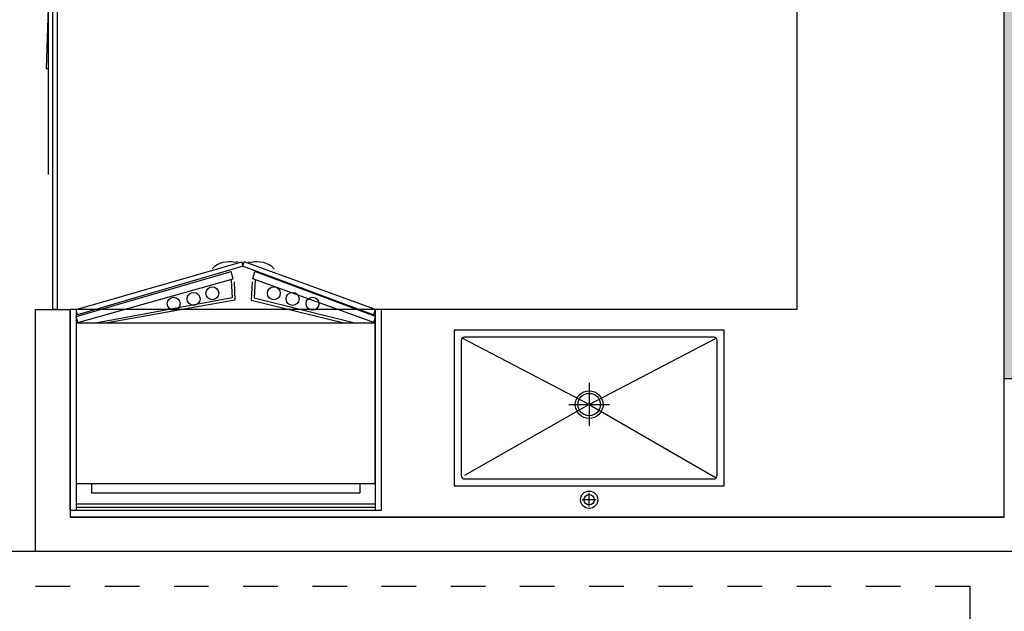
# Model space of a CAD drawing. Header units: millimetres. Extents: x 296296 to 297283, y 219875 to 220035.
# Tile 252 of 256: x 297210.33 to 297213.17, y 220009.91 to 220011.62. Entities that reach past the tile are written whole.
import ezdxf

# ---------------------------------------------------------------- set-up
doc = ezdxf.new("R2010")
doc.units = ezdxf.units.MM
doc.linetypes.add('185洋房-边套（报建版）-旧规$0$洋房户型$0$_DASH', pattern=[0.6, 0.4, -0.2])

# ---------------------------------------------------------------- blocks, each defined once
blk = doc.blocks.new('sayea5yuteaytuytrauyt')
h = blk.add_hatch()
h.set_pattern_fill('钢筋混凝土', color=253, scale=100)
h.set_pattern_definition([(45, (0, 0), (-176.776695, 176.776695), []), (50, (0, 0), (717.26018, -62.75213), [75, -825]), (355, (0, 0), (-138.75133, 752.19213), [60, -660]), (100.4514, (59.8, -5.2), (578.5094, 689.43954), [63.7402, -701.1421]), (46.1842, (0, 200), (1067.24105, -165.519), [112.5, -1237.5]), (96.6356, (88.9, 186.2), (934.6627, 974.1179), [95.6103, -1051.713]), (351.1842, (0, 200), (934.662, 974.1186), [90, -990]), (21, (100, 150), (596.90705, -402.6189), [75, -825]), (326, (100, 150), (243.31533, 725.15005), [60, -660]), (71.4514, (149.74, 116.45), (840.22263, 322.5305), [63.7402, -701.1421]), (37.5, (0, 0), (12.159855, 332.893854), [0, -652, 0, -670, 0, -662.5]), (7.5, (0, 0), (263.06954, 394.41171), [0, -382, 0, -637, 0, -252.5]), (327.5, (-223, 0), (533.822436, -22.55487), [0, -250, 0, -780, 0, -1035]), (317.5, (-323, 0), (583.18617, 100.10498), [0, -325, 0, -518, 0, -735])])
h.paths.add_polyline_path([(1007424.9, 89058.4), (1007424.9, 87258.4), (1007174.9, 87258.4), (1007174.9, 89058.4)])
h.paths.add_polyline_path([(1021574.9, 89058.4), (1021574.9, 87258.4), (1021324.9, 87258.4), (1021324.9, 89058.4)])
h.paths.add_polyline_path([(989374.9, 89058.4), (989374.9, 87258.4), (989124.9, 87258.4), (989124.9, 89058.4)])
h.paths.add_polyline_path([(1039624.9, 89058.4), (1039624.9, 87258.4), (1039374.9, 87258.4), (1039374.9, 89058.4)])
h.paths.add_polyline_path([(1014474.9, 87858.4), (1014474.9, 84858.4), (1014274.9, 84858.4), (1014274.9, 87858.4)])
h.paths.add_polyline_path([(1044574.9, 92958.4), (1044574.9, 91158.4), (1044374.9, 91158.4), (1044374.9, 92758.4), (1044074.9, 92758.4), (1044074.9, 92958.4)])
h.paths.add_polyline_path([(984374.9, 92758.4), (984374.9, 91158.4), (984174.9, 91158.4), (984174.9, 92958.4), (984674.9, 92958.4), (984674.9, 92758.4)])
h.paths.add_polyline_path([(1027974.9, 92758.4), (1027974.9, 91258.4), (1027774.9, 91258.4), (1027774.9, 92958.4), (1028324.9, 92958.4), (1028324.9, 92758.4)])
h.paths.add_polyline_path([(1000974.9, 92958.4), (1000974.9, 91258.4), (1000774.9, 91258.4), (1000774.9, 92758.4), (1000424.9, 92758.4), (1000424.9, 92958.4)])
h.paths.add_polyline_path([(1033174.9, 92958.4), (1033174.9, 91258.4), (1032974.9, 91258.4), (1032974.9, 92758.4), (1032624.9, 92758.4), (1032624.9, 92958.4)])
h.paths.add_polyline_path([(995774.9, 92758.4), (995774.9, 91258.4), (995574.9, 91258.4), (995574.9, 92958.4), (996124.9, 92958.4), (996124.9, 92758.4)])
h.paths.add_polyline_path([(1014874.9, 80258.4), (1014874.9, 80058.4), (1014274.9, 80058.4), (1014274.9, 81858.4), (1014474.9, 81858.4), (1014474.9, 80258.4)])
h.paths.add_polyline_path([(1046674.9, 92358.4), (1046674.9, 90658.4), (1046474.9, 90658.4), (1046474.9, 92158.4), (1046024.9, 92158.4), (1046024.9, 92358.4)])
h.paths.add_polyline_path([(982274.9, 92158.4), (982274.9, 90658.4), (982074.9, 90658.4), (982074.9, 92358.4), (982724.9, 92358.4), (982724.9, 92158.4)])
h.paths.add_polyline_path([(1042874.9, 80058.4), (1042874.9, 79458.4), (1042074.9, 79458.4), (1042074.9, 79658.4), (1042674.9, 79658.4), (1042674.9, 80258.4), (1043624.9, 80258.4), (1043624.9, 80058.4)])
h.paths.add_polyline_path([(1010674.9, 80058.4), (1010674.9, 79458.4), (1009874.9, 79458.4), (1009874.9, 79658.4), (1010474.9, 79658.4), (1010474.9, 80258.4), (1011424.9, 80258.4), (1011424.9, 80058.4)])
h.paths.add_polyline_path([(1018874.9, 79658.4), (1018874.9, 79458.4), (1018074.9, 79458.4), (1018074.9, 80058.4), (1017324.9, 80058.4), (1017324.9, 80258.4), (1018274.9, 80258.4), (1018274.9, 79658.4)])
h.paths.add_polyline_path([(986674.9, 79658.4), (986674.9, 79458.4), (985874.9, 79458.4), (985874.9, 80058.4), (985124.9, 80058.4), (985124.9, 80258.4), (986074.9, 80258.4), (986074.9, 79658.4)])
h.paths.add_polyline_path([(1016574.9, 92758.4), (1016574.9, 91158.4), (1016374.9, 91158.4), (1016374.9, 92158.4), (1016074.9, 92158.4), (1016074.9, 92358.4), (1016374.9, 92358.4), (1016374.9, 92958.4), (1016874.9, 92958.4), (1016874.9, 92758.4)])
h.paths.add_polyline_path([(1012374.9, 92158.4), (1012374.9, 91158.4), (1012174.9, 91158.4), (1012174.9, 92758.4), (1011874.9, 92758.4), (1011874.9, 92958.4), (1012374.9, 92958.4), (1012374.9, 92358.4), (1012674.9, 92358.4), (1012674.9, 92158.4)])
h.paths.add_polyline_path([(1031699.9, 87258.4), (1031699.9, 86658.4), (1029249.9, 86658.4), (1029249.9, 87258.4), (1029449.9, 87258.4), (1029449.9, 86858.4), (1031499.9, 86858.4), (1031499.9, 87258.4)])
h.paths.add_polyline_path([(999499.9, 87258.4), (999499.9, 86658.4), (997049.9, 86658.4), (997049.9, 87258.4), (997249.9, 87258.4), (997249.9, 86858.4), (999299.9, 86858.4), (999299.9, 87258.4)])
h.paths.add_polyline_path([(1029449.9, 89158.4), (1029449.9, 88743.4), (1029249.9, 88743.4), (1029249.9, 89358.4), (1031699.9, 89358.4), (1031699.9, 88743.4), (1031499.9, 88743.4), (1031499.9, 89158.4)])
h.paths.add_polyline_path([(999499.9, 89358.4), (999499.9, 88743.4), (999299.9, 88743.4), (999299.9, 89158.4), (997249.9, 89158.4), (997249.9, 88743.4), (997049.9, 88743.4), (997049.9, 89358.4)])
h.paths.add_polyline_path([(1026174.8, 92958.4), (1026174.8, 90058.4), (1025974.8, 90058.4), (1025974.8, 92758.4), (1025574.9, 92758.4), (1025574.9, 92958.4)])
h.paths.add_polyline_path([(1002774.9, 92758.4), (1002774.9, 90058.4), (1002574.9, 90058.4), (1002574.9, 92958.4), (1003174.9, 92958.4), (1003174.9, 92758.4)])
h.paths.add_polyline_path([(993974.9, 92958.4), (993974.9, 90058.4), (993774.9, 90058.4), (993774.9, 92758.4), (993374.9, 92758.4), (993374.9, 92958.4)])
h.paths.add_polyline_path([(1034974.9, 92758.4), (1034974.9, 90058.4), (1034774.9, 90058.4), (1034774.9, 92958.4), (1035374.9, 92958.4), (1035374.9, 92758.4)])
h.paths.add_polyline_path([(1046674.9, 83408.4), (1046674.9, 80058.4), (1046074.9, 80058.4), (1046074.9, 80258.4), (1046474.9, 80258.4), (1046474.9, 83408.4)])
h.paths.add_polyline_path([(982674.9, 80258.4), (982674.9, 80058.4), (982074.9, 80058.4), (982074.9, 83408.4), (982274.9, 83408.4), (982274.9, 80258.4)])
h.paths.add_polyline_path([(1001674.9, 89358.4), (1001674.9, 86658.4), (1001474.9, 86658.4), (1001474.9, 89158.4), (1000774.9, 89158.4), (1000774.9, 89358.4)])
h.paths.add_polyline_path([(1027274.9, 89158.4), (1027274.9, 86658.4), (1027074.9, 86658.4), (1027074.9, 89358.4), (1027974.9, 89358.4), (1027974.9, 89158.4)])
h.paths.add_polyline_path([(995074.9, 89158.4), (995074.9, 86658.4), (994874.9, 86658.4), (994874.9, 89358.4), (995774.9, 89358.4), (995774.9, 89158.4)])
h.paths.add_polyline_path([(1033874.9, 89358.4), (1033874.9, 86658.4), (1033674.9, 86658.4), (1033674.9, 89158.4), (1032974.9, 89158.4), (1032974.9, 89358.4)])
h.paths.add_polyline_path([(989374.9, 92958.4), (989374.9, 92158.4), (988974.9, 92158.4), (988974.9, 92958.4)])
h.paths.add_polyline_path([(1007574.9, 92958.4), (1007574.9, 92158.4), (1007174.9, 92158.4), (1007174.9, 92958.4)])
h.paths.add_polyline_path([(995074.9, 79658.4), (995074.9, 79258.4), (994374.9, 79258.4), (994374.9, 79658.4)])
h.paths.add_polyline_path([(1002174.9, 79658.4), (1002174.9, 79258.4), (1001474.9, 79258.4), (1001474.9, 79658.4)])
h.paths.add_polyline_path([(1027274.9, 79658.4), (1027274.9, 79258.4), (1026574.9, 79258.4), (1026574.9, 79658.4)])
h.paths.add_polyline_path([(1034374.9, 79658.4), (1034374.9, 79258.4), (1033674.9, 79258.4), (1033674.9, 79658.4)])
h.paths.add_polyline_path([(1039774.9, 92958.4), (1039774.9, 92158.4), (1039374.9, 92158.4), (1039374.9, 92958.4)])
h.paths.add_polyline_path([(1021574.9, 92958.4), (1021574.9, 92158.4), (1021174.9, 92158.4), (1021174.9, 92958.4)])
at = {"color": 253}
blk.add_lwpolyline([(1039624.9, 89058.4), (1039624.9, 87258.4), (1039374.9, 87258.4), (1039374.9, 89058.4), (1039624.9, 89058.4)], close=True, dxfattribs=at)
blk = doc.blocks.new('185洋房-边套（报建版）-旧规$0$185洋房-边套（报建版）$0$洋房户型$0$A$C5687057F')
at = {"color": 253}
for p, q in [((415, 570), (455, 570)), ((435, 590), (435, 550)), ((435, 295), (67.9, 507.1)), ((435, 295), (795, 500)), ((435, 232.4), (435, 357.6)), ((435, 295), (67.9, 102.9)), ((494, 295), (376, 295)), ((435, 295), (802.1, 102.9))]:
    blk.add_line(p, q, dxfattribs=at)
blk.add_lwpolyline([(45, 80), (825, 80), (825, 530), (45, 530)], close=True, dxfattribs=at)
blk.add_lwpolyline([(75, 100), (795, 100, 0.414214), (805, 110), (805, 500, 0.414214), (795, 510), (75, 510, 0.414214), (65, 500), (65, 110, 0.414214)], format="xyb", close=True, dxfattribs=at)
for centre, radius in [((435, 570), 25), ((435, 570), 15), ((435, 295), 40), ((435, 295), 32.5)]:
    blk.add_circle(centre, radius, dxfattribs=at)
blk = doc.blocks.new('185洋房-边套（报建版）-旧规$0$185洋房-边套（报建版）$0$洋房户型$0$$0$900-660双开门冰箱A')
at = {"color": 253, "linetype": 'ByBlock'}
blk.add_wipeout([(-1647770.3, 357301.7), (-1647752.5, 357301.7), (-1647752.5, 357881.7), (-1648652.5, 357881.7), (-1648652.5, 357301.7), (-1648634.5, 357301.7), (-1648255.6, 357163.9), (-1648248.7, 357163.9)], dxfattribs=at)
at = {"color": 253}
for p, q in [((-1647752.5, 357881.7), (-1648652.5, 357881.7)), ((-1648652.5, 357881.7), (-1648652.5, 357301.7)), ((-1648634.7, 357881.7), (-1648634.7, 357301.7)), ((-1647770.3, 357881.7), (-1647770.3, 357301.7)), ((-1647752.5, 357881.7), (-1647752.5, 357301.7)), ((-1647752.5, 357881.7), (-1647752.5, 357301.7)), ((-1647752.5, 357881.7), (-1647752.5, 357301.7)), ((-1647770.3, 357872.8), (-1648634.7, 357872.8)), ((-1647770.3, 357863.9), (-1648634.7, 357863.9)), ((-1647814.3, 357831.5), (-1648589.9, 357831.5)), ((-1648589.9, 357804.6), (-1648589.9, 357831.5)), ((-1647814.3, 357804.6), (-1647814.3, 357831.5)), ((-1647769.9, 357804.6), (-1648634.3, 357804.6)), ((-1648634.3, 357804.6), (-1648634.3, 357341.2)), ((-1648634.3, 357797.9), (-1648634.3, 357365.6)), ((-1647769.9, 357341.2), (-1647769.9, 357804.6)), ((-1648630, 357339.6), (-1648634.7, 357321.8)), ((-1648634.3, 357341.2), (-1647769.9, 357341.2)), ((-1648630, 357339.6), (-1648280.6, 357212.9)), ((-1648284, 357268.2), (-1648578.6, 357341.2)), ((-1648275.5, 357275.1), (-1648543.8, 357340.3)), ((-1648228.7, 357275.1), (-1647860.5, 357340.3)), ((-1647774.2, 357339.6), (-1648223.6, 357212.9)), ((-1648220.3, 357268.2), (-1647825.6, 357341.2)), ((-1647774.2, 357339.6), (-1647769.5, 357321.8)), ((-1648634.7, 357321.8), (-1648286.4, 357191.5)), ((-1648630.5, 357316.9), (-1648634.5, 357301.7)), ((-1648252.1, 357176.7), (-1648630.5, 357316.9)), ((-1648252.1, 357176.7), (-1647773.8, 357316.9)), ((-1647769.5, 357321.8), (-1648217.8, 357191.5)), ((-1647773.8, 357316.9), (-1647769.7, 357301.7)), ((-1648652.5, 357301.7), (-1647752.5, 357301.7)), ((-1648634.6, 357301.7), (-1648255.6, 357163.9)), ((-1647769.6, 357301.7), (-1648248.7, 357163.9)), ((-1648286.6, 357217.4), (-1648284, 357268.2)), ((-1648278.3, 357221.5), (-1648275.5, 357275.1)), ((-1648225.9, 357221.5), (-1648228.7, 357275.1)), ((-1648217.6, 357217.4), (-1648220.3, 357268.2)), ((-1648280.6, 357212.9), (-1648286.4, 357191.5)), ((-1648223.6, 357212.9), (-1648217.8, 357191.5)), ((-1648267.3, 357163.9), (-1648275.3, 357166)), ((-1648252.1, 357176.7), (-1648255.6, 357163.9)), ((-1648252.1, 357176.7), (-1648248.7, 357163.9)), ((-1648237, 357163.9), (-1648228.9, 357166))]:
    blk.add_line(p, q, dxfattribs=at)
for centre in [(-1648452.8, 357285), (-1648395.1, 357271), (-1648109.1, 357271), (-1648051.4, 357285), (-1648341, 357254.8), (-1648163.2, 357254.8)]:
    blk.add_circle(centre, 18.7, dxfattribs=at)
for centre, start, end in [((-1648292.8, 357233.5), 225.4644, 284.5356), ((-1648211.5, 357233.5), 255.4644, 314.5356)]:
    blk.add_arc(centre, 69.7, start, end, dxfattribs=at)
blk = doc.blocks.new('185洋房-边套（报建版）-旧规$0$185洋房-边套（报建版）$0$洋房户型$0$$DORLIB2D$00000131')
at = {"color": 253, "lineweight": -2}
for p, q in [((0.15, 0.125), (0.2319, 0.1973)), ((0.2319, 0.1973), (0.2319, 0.125)), ((-0.5, 0.125), (-0.5, 0)), ((0.0192, 0.125), (-0.5, 0.125)), ((0.0192, 0), (0.0192, 0.125)), ((0.35, 0.125), (0.15, 0.125)), ((-0.5, 0), (0.0192, 0)), ((-0.024, 0), (0.5, 0)), ((-0.024, -0.125), (-0.024, 0)), ((0.5, 0), (0.5, -0.125)), ((-0.35, -0.125), (-0.15, -0.125)), ((-0.2319, -0.1973), (-0.2319, -0.125)), ((-0.15, -0.125), (-0.2319, -0.1973)), ((0.5, -0.125), (-0.024, -0.125))]:
    blk.add_line(p, q, dxfattribs=at)
blk = doc.blocks.new('185洋房-边套（报建版）-旧规')
at = {"color": 253, "linetype": 'Continuous'}
for p, q in [((7200, 7300), (7200, 9800)), ((10000, 7200), (10000, 7900)), ((7200, 7300), (9900, 7300)), ((7000, 7200), (10000, 7200))]:
    blk.add_line(p, q, dxfattribs=at)
at = {"color": 253, "linetype": '185洋房-边套（报建版）-旧规$0$洋房户型$0$_DASH', "ltscale": 0.5}
blk.add_lwpolyline([(10000, 7200), (12700, 7200)], dxfattribs=at)
blk.add_lwpolyline([(12400, 7100), (7300, 7100), (7300, 2550), (12400, 2550)], close=True, dxfattribs=at)
at = {"color": 253, "xscale": 2600, "yscale": 100, "zscale": 100, "rotation": 90}
blk.add_blockref('185洋房-边套（报建版）-旧规$0$185洋房-边套（报建版）$0$洋房户型$0$$DORLIB2D$00000131', (9950, 9200), dxfattribs=at)
at = {"color": 253, "extrusion": (0, 0, -1)}
for name, p, zscale, rotation in [('185洋房-边套（报建版）-旧规$0$185洋房-边套（报建版）$0$洋房户型$0$$0$900-660双开门冰箱A', (-1657652.5, 365201.7), -1, 180.0000015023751), ('185洋房-边套（报建版）-旧规$0$185洋房-边套（报建版）$0$洋房户型$0$A$C5687057F', (-7965, 7920), -0.9999999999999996, 179.9999984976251)]:
    blk.add_blockref(name, p, dxfattribs=dict(at, zscale=zscale, rotation=rotation))
at = {"color": 253, "linetype": 'Continuous'}
for p, q in [((10000, 7900), (9900, 7900)), ((9900, 7900), (9900, 7300))]:
    blk.add_line(p, q, dxfattribs=at)
at = {"color": 253}
blk.add_lwpolyline([(9900, 7900), (9900, 7300), (7200, 7300), (7200, 10900), (7800, 10900), (7800, 7900)], close=True, dxfattribs=at)

msp = doc.modelspace()

# ---------------------------------------------------------------- block references
at = {"xscale": 0.001, "yscale": 0.001, "zscale": 0.001}
msp.add_blockref('sayea5yuteaytuytrauyt', (296173.7972, 219923.3273), dxfattribs=at)

# ---------------------------------------------------------------- next in the draw order: block references
at = {"xscale": -0.001, "yscale": 0.001, "zscale": 0.001}
msp.add_blockref('185洋房-边套（报建版）-旧规', (297220.372, 220002.8858), dxfattribs=at)

doc.saveas('drawing.dxf')
